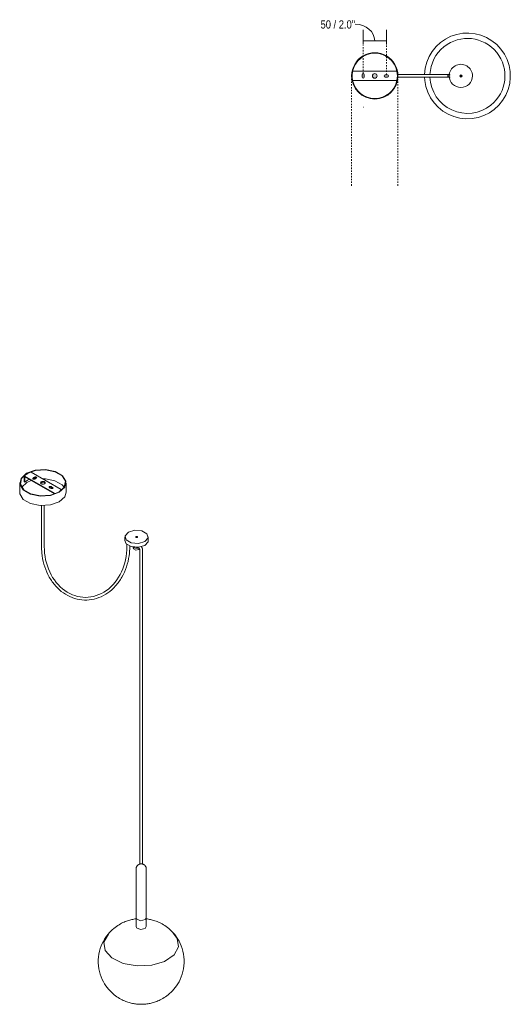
# Model space of a CAD drawing. Header units: millimetres. Extents: x 2204 to 4616, y 876 to 6714.
# Tile 2 of 3: x 2204 to 3263, y 4588 to 6714. Entities that reach past the tile are written whole.
import ezdxf

# ---------------------------------------------------------------- set-up
doc = ezdxf.new("R2010")
doc.units = ezdxf.units.MM
doc.linetypes.add('Dash', pattern=[6, 3, -3])
doc.layers.add('A-ANNO-DIMS', color=7, linetype='Dash', lineweight=9, true_color=0xd2d2d2)
for name, color, linetype, lineweight in [('A-ANNO-DIMS-8', 7, 'Continuous', 9), ('A-DETL-GENF', 7, 'Continuous', 9), ('E-LITE-EQPM', 7, 'Continuous', 20)]:
    doc.layers.add(name, color=color, linetype=linetype, lineweight=lineweight)
doc.styles.add('Arial Narrow', font='ARIALN.TTF', dxfattribs={"height": 17.6})
doc.dimstyles.new('FARO_-_2_2mm_Arial_Narrow_mm_Inch_Left', dxfattribs={"dimscale": 304.8, "dimtxt": 18.012385, "dimasz": 0, "dimexe": 0.07874, "dimexo": 0.0625, "dimgap": 0.013123, "dimtad": 1, "dimdec": 0, "dimzin": 0, "dimdsep": 46, "dimtxsty": 'Arial Narrow', "dimblk1": 'NONE', "dimblk2": 'NONE', "dimsah": 1, "dimcen": 0.09, "dimadec": 0, "dimazin": 0, "dimtfac": 1, "dimtdec": 4, "dimtix": 1, "dimtmove": 1, "dimatfit": 3, "dimfxl": 0.026247, "dimfxlon": 1, "dimtvp": 1, "dimtolj": 1, "dimtzin": 0, "dimarcsym": 2})

# ---------------------------------------------------------------- blocks, each defined once
blk = doc.blocks.new('28376 - 68604-49 MAMBO Black_rattan pendant lamp ø450 with plug _Plugged in Ceiling_-576753-00 Isometrico PDF')
at = {"layer": 'E-LITE-EQPM', "color": 251, "lineweight": 9, "true_color": 0x636466}
for p, q in [((2213.8, 5716.3), (2213.8, 5727.7)), ((2215.2, 5728.5), (2279.4, 5691.4)), ((2215.2, 5726.9), (2215.2, 5715.4)), ((2279.3, 5689.9), (2215.2, 5726.9)), ((2229.3, 5718.8), (2219.9, 5714.5)), ((2224.5, 5721.5), (2221.5, 5720)), ((2293.6, 5699.6), (2229.3, 5736.7)), ((2233.2, 5722.6), (2232.9, 5722.4)), ((2233.2, 5724.3), (2234.9, 5725.3)), ((2234.9, 5723.6), (2233.2, 5722.6)), ((2234.9, 5725.3), (2236.7, 5726.3)), ((2236.7, 5724.7), (2234.9, 5723.6)), ((2238.5, 5723.2), (2236.7, 5722.2)), ((2240.2, 5724.3), (2238.5, 5723.2)), ((2204.3, 5714.1), (2204.3, 5693.6)), ((2219.9, 5714.5), (2208.6, 5704.4)), ((2215.2, 5715.4), (2213.8, 5716.3)), ((2268.5, 5704.3), (2268.2, 5704.1)), ((2270.3, 5702.8), (2268.5, 5703.8)), ((2272.1, 5701.8), (2270.3, 5702.8)), ((2272.1, 5705.9), (2273.8, 5704.9)), ((2273.8, 5703.2), (2272.1, 5704.3)), ((2273.8, 5704.9), (2275.6, 5703.8)), ((2275.6, 5702.2), (2273.8, 5703.2)), ((2275.9, 5702), (2275.6, 5702.2)), ((2304.4, 5693.6), (2304.4, 5714.1)), ((2431.4, 5597.4), (2431.4, 5589.1)), ((2456, 5596.1), (2457.7, 5596.1)), ((2481.6, 5589.1), (2481.6, 5597.4)), ((2435.7, 5581.2), (2435.7, 5575.8)), ((2441.7, 5575.8), (2441.7, 5577.5)), ((2449.4, 5575.3), (2449.4, 5572.9)), ((2459.2, 5573), (2456.2, 5574.7)), ((2463, 5571.3), (2461.5, 5570)), ((2463.5, 5569), (2463.5, 5567.1)), ((2469.5, 5567.1), (2469.5, 5569)), ((2463.5, 5567.1), (2463.5, 4891.1)), ((2469.5, 4891.1), (2469.5, 5567.1)), ((2455.5, 4880.5), (2455.5, 4775.1)), ((2477.5, 4775.1), (2477.5, 4880.5)), ((2455.5, 4775.1), (2455.5, 4756)), ((2477.5, 4756), (2477.5, 4775.1))]:
    blk.add_line(p, q, dxfattribs=at)
at = {"layer": 'E-LITE-EQPM', "color": 251, "true_color": 0x636466}
for p, q in [((2251.4, 5665.1), (2251.4, 5575.6)), ((2257.4, 5665.4), (2257.4, 5575.6))]:
    blk.add_line(p, q, dxfattribs=at)
at = {"layer": 'E-LITE-EQPM', "color": 251, "lineweight": 9, "true_color": 0x636466}
for points in [[(2219, 5734.5, 0), (2237.9, 5741.3, 0), (2260, 5742.8, 0), (2281, 5738.5, 0), (2296.7, 5729.4, 0), (2304.1, 5717.3, 0), (2301.6, 5704.5, 0), (2289.8, 5693.6, 0)], [(2219.9, 5734, 0), (2238.3, 5740.7, 0), (2259.8, 5742.1, 0), (2280.4, 5737.9, 0), (2295.7, 5729.1, 0), (2302.9, 5717.2, 0), (2300.5, 5704.7, 0), (2288.9, 5694.1, 0)], [(2219, 5734.5, 0), (2207.2, 5723.6, 0), (2204.7, 5710.8, 0), (2212, 5698.7, 0), (2227.8, 5689.6, 0), (2248.8, 5685.3, 0), (2270.9, 5686.8, 0), (2289.8, 5693.6, 0)], [(2288.9, 5694.1, 0), (2270.5, 5687.4, 0), (2248.9, 5686, 0), (2228.4, 5690.2, 0), (2213, 5699.1, 0), (2205.9, 5710.9, 0), (2208.3, 5723.4, 0), (2219.9, 5734, 0)], [(2213.8, 5727.7, 0), (2213.8, 5728.1, 0), (2213.9, 5728.3, 0), (2214.1, 5728.5, 0)], [(2214.1, 5728.5, 0), (2215.2, 5729.5, 0), (2216.3, 5730.4, 0), (2217.6, 5731.3, 0), (2218.8, 5732.1, 0), (2220.2, 5732.9, 0), (2220.5, 5733.1, 0)], [(2214.1, 5728.6, 0), (2214.3, 5728.7, 0), (2214.6, 5728.7, 0), (2214.9, 5728.7, 0), (2215.2, 5728.5, 0)], [(2215.2, 5715.4, 0), (2218.1, 5717.8, 0), (2221.5, 5720, 0)], [(2220.5, 5733.1, 0), (2221.9, 5733.9, 0), (2223.4, 5734.7, 0), (2224.8, 5735.4, 0), (2226.4, 5736, 0), (2228, 5736.7, 0), (2228.4, 5736.8, 0)], [(2229.3, 5736.7, 0), (2229, 5736.8, 0), (2228.7, 5736.9, 0), (2228.4, 5736.8, 0), (2228.4, 5736.8, 0)], [(2236.7, 5722.2, 0), (2236.2, 5722, 0), (2235.6, 5721.8, 0), (2234.9, 5721.8, 0), (2234.3, 5721.8, 0), (2233.7, 5722, 0), (2233.2, 5722.2, 0), (2232.8, 5722.5, 0), (2232.5, 5722.9, 0), (2232.4, 5723.2, 0), (2232.5, 5723.6, 0), (2232.8, 5724, 0), (2233.2, 5724.3, 0)], [(2236.7, 5726.3, 0), (2237.2, 5726.5, 0), (2237.8, 5726.7, 0), (2238.5, 5726.7, 0), (2239.1, 5726.7, 0), (2239.7, 5726.5, 0), (2240.2, 5726.3, 0), (2240.6, 5726, 0), (2240.9, 5725.7, 0), (2241, 5725.3, 0), (2240.9, 5724.9, 0), (2240.6, 5724.6, 0), (2240.2, 5724.3, 0)], [(2240.5, 5724.5, 0), (2240.2, 5724.7, 0), (2239.7, 5724.9, 0), (2239.1, 5725, 0), (2238.5, 5725.1, 0), (2237.8, 5725, 0), (2237.2, 5724.9, 0), (2236.7, 5724.7, 0)], [(2300.2, 5704.3, 0), (2295.7, 5709.6, 0), (2280.4, 5718.4, 0), (2259.8, 5722.6, 0), (2253.5, 5722.8, 0)], [(2250.8, 5712, 0), (2250.1, 5712.6, 0), (2249.6, 5713.3, 0), (2249.4, 5714.1, 0), (2249.6, 5714.8, 0), (2250.1, 5715.5, 0), (2250.8, 5716.1, 0)], [(2250.8, 5714.5, 0), (2250.1, 5713.9, 0), (2249.6, 5713.3, 0)], [(2250.8, 5716.1, 0), (2251.9, 5716.6, 0), (2253.1, 5716.8, 0), (2254.4, 5716.9, 0), (2255.7, 5716.8, 0), (2256.9, 5716.6, 0), (2257.9, 5716.1, 0)], [(2257.9, 5714.5, 0), (2256.9, 5714.9, 0), (2255.7, 5715.2, 0), (2254.4, 5715.3, 0), (2253.1, 5715.2, 0), (2251.9, 5714.9, 0), (2250.8, 5714.5, 0)], [(2257.9, 5712, 0), (2256.9, 5711.6, 0), (2255.7, 5711.3, 0), (2254.4, 5711.2, 0), (2253.1, 5711.3, 0), (2251.9, 5711.6, 0), (2250.8, 5712, 0)], [(2257.9, 5716.1, 0), (2258.7, 5715.5, 0), (2259.2, 5714.8, 0), (2259.4, 5714.1, 0), (2259.2, 5713.3, 0), (2258.7, 5712.6, 0), (2257.9, 5712, 0)], [(2259.1, 5713.3, 0), (2258.7, 5713.9, 0), (2257.9, 5714.5, 0)], [(2268.5, 5703.8, 0), (2268.1, 5704.1, 0), (2267.9, 5704.5, 0), (2267.8, 5704.9, 0), (2267.9, 5705.2, 0), (2268.1, 5705.6, 0), (2268.5, 5705.9, 0)], [(2268.5, 5705.9, 0), (2269, 5706.1, 0), (2269.6, 5706.3, 0), (2270.3, 5706.3, 0), (2270.9, 5706.3, 0), (2271.5, 5706.1, 0), (2272.1, 5705.9, 0)], [(2272.1, 5704.3, 0), (2271.5, 5704.5, 0), (2270.9, 5704.6, 0), (2270.3, 5704.7, 0), (2269.6, 5704.6, 0), (2269, 5704.5, 0), (2268.5, 5704.3, 0)], [(2275.6, 5701.8, 0), (2275.1, 5701.6, 0), (2274.5, 5701.4, 0), (2273.8, 5701.4, 0), (2273.2, 5701.4, 0), (2272.6, 5701.6, 0), (2272.1, 5701.8, 0)], [(2275.6, 5703.8, 0), (2276, 5703.5, 0), (2276.2, 5703.2, 0), (2276.3, 5702.8, 0), (2276.2, 5702.5, 0), (2276, 5702.1, 0), (2275.6, 5701.8, 0)], [(2294.7, 5698.3, 0), (2294.5, 5698.7, 0), (2294.2, 5699.1, 0), (2293.9, 5699.4, 0), (2293.6, 5699.6, 0)], [(2289.8, 5673.2, 0), (2270.9, 5666.3, 0), (2248.8, 5664.9, 0), (2227.8, 5669.1, 0), (2212, 5678.2, 0), (2204.7, 5690.4, 0), (2204.4, 5694.6, 0)], [(2279.4, 5691.4, 0), (2279.7, 5691.2, 0), (2280, 5690.9, 0), (2280.3, 5690.6, 0), (2280.5, 5690.3, 0)], [(2289.8, 5673.2, 0), (2301.6, 5684, 0), (2304.4, 5694, 0)], [(2474.2, 5587.1, 0), (2481.3, 5595.1, 0), (2478.8, 5603.9, 0), (2467.9, 5610.2, 0), (2452.6, 5611.6, 0), (2438.8, 5607.6, 0)], [(2438.8, 5607.6, 0), (2431.8, 5599.6, 0), (2434.2, 5590.8, 0), (2445.1, 5584.5, 0), (2460.4, 5583.1, 0), (2474.2, 5587.1, 0)], [(2458.3, 5596.3, 0), (2454.8, 5596.3, 0), (2454.8, 5598.4, 0)], [(2454.8, 5598.4, 0), (2458.3, 5598.4, 0), (2458.3, 5596.3, 0)], [(2481.5, 5589.9, 0), (2481.3, 5586.9, 0), (2474.2, 5578.9, 0)], [(2474.2, 5578.9, 0), (2460.4, 5574.9, 0), (2445.1, 5576.3, 0), (2434.2, 5582.6, 0), (2431.4, 5589.4, 0)], [(2461.5, 5570, 0), (2454.7, 5568.9, 0), (2449.7, 5571.8, 0), (2449.5, 5573.6, 0)], [(2450, 5575.2, 0), (2450.5, 5574.6, 0), (2451.5, 5573.9, 0), (2452.8, 5573.3, 0), (2454.3, 5572.9, 0), (2456, 5572.7, 0), (2457.6, 5572.7, 0), (2459.2, 5573, 0)], [(2458.4, 5574.8, 0), (2460.2, 5573.8, 0), (2461.8, 5572.9, 0)], [(2459.2, 5573, 0), (2459.8, 5572.9, 0), (2460.4, 5572.9, 0), (2461, 5573, 0), (2461.3, 5573.2, 0)], [(2463.5, 5569, 0), (2463.5, 5569.1, 0), (2463.5, 5569.2, 0), (2463.5, 5569.3, 0), (2463.5, 5569.4, 0), (2463.5, 5569.5, 0), (2463.5, 5569.7, 0), (2463.4, 5569.8, 0), (2463.4, 5569.9, 0), (2463.4, 5570.1, 0), (2463.3, 5570.2, 0), (2463.3, 5570.4, 0), (2463.2, 5570.5, 0), (2463.2, 5570.7, 0), (2463.1, 5570.8, 0), (2463, 5571, 0), (2463, 5571.1, 0), (2462.9, 5571.3, 0), (2462.8, 5571.4, 0), (2462.7, 5571.6, 0), (2462.6, 5571.7, 0), (2462.6, 5571.9, 0), (2462.5, 5572, 0), (2462.4, 5572.2, 0), (2462.3, 5572.3, 0), (2462.2, 5572.4, 0), (2462.1, 5572.6, 0), (2462, 5572.7, 0), (2461.9, 5572.8, 0), (2461.8, 5572.9, 0), (2461.7, 5573, 0)], [(2469.5, 5569, 0), (2469.5, 5569.3, 0), (2469.5, 5569.6, 0), (2469.5, 5569.9, 0), (2469.4, 5570.2, 0), (2469.4, 5570.5, 0), (2469.3, 5570.8, 0), (2469.3, 5571.1, 0), (2469.2, 5571.4, 0), (2469.1, 5571.7, 0), (2469.1, 5572, 0), (2469, 5572.3, 0), (2468.9, 5572.5, 0), (2468.8, 5572.8, 0), (2468.6, 5573.1, 0), (2468.5, 5573.4, 0), (2468.4, 5573.7, 0), (2468.3, 5574, 0), (2468.1, 5574.2, 0), (2468, 5574.5, 0), (2467.8, 5574.8, 0), (2467.7, 5575.1, 0), (2467.5, 5575.3, 0), (2467.3, 5575.6, 0), (2467.1, 5575.8, 0), (2467, 5576.1, 0)], [(2455.5, 4880.5, 0), (2455.5, 4881.3, 0), (2455.6, 4882, 0), (2455.7, 4882.7, 0), (2455.9, 4883.5, 0), (2456.1, 4884.1, 0), (2456.4, 4884.8, 0), (2456.6, 4885.4, 0), (2456.9, 4886, 0), (2457.3, 4886.5, 0), (2457.6, 4887, 0), (2458, 4887.5, 0), (2458.3, 4887.9, 0), (2458.7, 4888.3, 0), (2459, 4888.6, 0), (2459.4, 4888.9, 0), (2459.8, 4889.2, 0), (2460.1, 4889.5, 0), (2460.4, 4889.7, 0), (2460.8, 4889.9, 0), (2461.1, 4890.1, 0), (2461.4, 4890.3, 0), (2461.8, 4890.4, 0), (2462.1, 4890.6, 0), (2462.4, 4890.7, 0), (2462.7, 4890.8, 0), (2463, 4890.9, 0), (2463.3, 4891, 0), (2463.5, 4891.1, 0), (2463.8, 4891.2, 0), (2464.1, 4891.3, 0), (2464.4, 4891.3, 0), (2464.6, 4891.4, 0), (2464.9, 4891.4, 0), (2465.2, 4891.4, 0), (2465.4, 4891.5, 0), (2465.7, 4891.5, 0), (2465.9, 4891.5, 0), (2466.2, 4891.5, 0), (2466.4, 4891.5, 0), (2466.7, 4891.5, 0), (2467, 4891.5, 0), (2467.2, 4891.5, 0), (2467.2, 4891.5, 0)], [(2477.5, 4880.5, 0), (2477.5, 4881.3, 0), (2477.4, 4882, 0), (2477.3, 4882.7, 0), (2477.1, 4883.5, 0), (2476.9, 4884.1, 0), (2476.7, 4884.8, 0), (2476.4, 4885.4, 0), (2476.1, 4886, 0), (2475.8, 4886.5, 0), (2475.4, 4887, 0), (2475.1, 4887.5, 0), (2474.7, 4887.9, 0), (2474.3, 4888.3, 0), (2474, 4888.6, 0), (2473.6, 4888.9, 0), (2473.3, 4889.2, 0), (2472.9, 4889.5, 0), (2472.6, 4889.7, 0), (2472.2, 4889.9, 0), (2471.9, 4890.1, 0), (2471.6, 4890.3, 0), (2471.3, 4890.4, 0), (2471, 4890.6, 0), (2470.6, 4890.7, 0), (2470.3, 4890.8, 0), (2470.1, 4890.9, 0), (2469.8, 4891, 0), (2469.5, 4891.1, 0), (2469.2, 4891.2, 0), (2468.9, 4891.3, 0), (2468.7, 4891.3, 0), (2468.4, 4891.4, 0), (2468.1, 4891.4, 0), (2467.9, 4891.4, 0), (2467.6, 4891.5, 0), (2467.3, 4891.5, 0), (2467.2, 4891.5, 0)], [(2392.1, 4735.9, 0), (2395, 4739.7, 0), (2398, 4743.2, 0), (2401, 4746.3, 0), (2404.1, 4749.2, 0), (2407.1, 4751.9, 0), (2410, 4754.2, 0), (2413, 4756.4, 0), (2415.8, 4758.4, 0), (2418.7, 4760.2, 0), (2421.5, 4761.8, 0), (2424.2, 4763.2, 0), (2426.9, 4764.6, 0), (2429.5, 4765.7, 0), (2432, 4766.8, 0), (2434.5, 4767.8, 0), (2437, 4768.6, 0), (2439.4, 4769.4, 0), (2441.8, 4770.1, 0), (2444.1, 4770.7, 0), (2446.4, 4771.3, 0), (2448.7, 4771.7, 0), (2450.9, 4772.2, 0), (2453.1, 4772.5, 0), (2455.3, 4772.8, 0), (2455.5, 4772.8, 0)], [(2455.5, 4775.1, 0), (2456.4, 4772.5, 0), (2465.3, 4768.7, 0)], [(2465.3, 4768.7, 0), (2475.4, 4771.3, 0), (2477.5, 4775.5, 0)], [(2541, 4735.9, 0), (2538, 4739.7, 0), (2535, 4743.2, 0), (2532, 4746.3, 0), (2529, 4749.2, 0), (2526, 4751.9, 0), (2523, 4754.2, 0), (2520.1, 4756.4, 0), (2517.2, 4758.4, 0), (2514.3, 4760.2, 0), (2511.6, 4761.8, 0), (2508.8, 4763.2, 0), (2506.2, 4764.6, 0), (2503.6, 4765.7, 0), (2501, 4766.8, 0), (2498.5, 4767.8, 0), (2496, 4768.6, 0), (2493.6, 4769.4, 0), (2491.2, 4770.1, 0), (2488.9, 4770.7, 0), (2486.6, 4771.3, 0), (2484.3, 4771.7, 0), (2482.1, 4772.2, 0), (2479.9, 4772.5, 0), (2477.7, 4772.8, 0), (2477.5, 4772.8, 0)], [(2395.6, 4740.1, 0), (2386.1, 4722.7, 0), (2388.8, 4704.5, 0), (2403.4, 4688.4, 0), (2427.5, 4676.6, 0), (2457.6, 4671.1, 0)], [(2390.4, 4733.6, 0), (2391.8, 4735.4, 0), (2393.2, 4737.2, 0), (2394.8, 4739, 0), (2395.6, 4739.8, 0)], [(2465.3, 4749.6, 0), (2456.4, 4753.4, 0), (2455.5, 4756, 0)], [(2457.6, 4671.1, 0), (2489.1, 4672.7, 0), (2517.1, 4681.1, 0), (2537.4, 4695.1, 0), (2547, 4712.5, 0), (2544.2, 4730.6, 0), (2535.7, 4741.8, 0)], [(2477.5, 4756.4, 0), (2475.4, 4752.2, 0), (2465.3, 4749.6, 0)], [(2542.6, 4733.6, 0), (2541.3, 4735.4, 0), (2539.8, 4737.2, 0), (2538.2, 4739, 0), (2536.8, 4740.4, 0)], [(2390.4, 4733.6, 0), (2387.6, 4729.3, 0), (2384.9, 4724.7, 0), (2382.5, 4719.7, 0), (2380.2, 4714.4, 0), (2378.2, 4708.8, 0), (2376.6, 4702.9, 0), (2375.3, 4696.8, 0), (2374.5, 4690.5, 0), (2374, 4684.2, 0), (2374, 4677.8, 0), (2374.4, 4671.4, 0), (2375.3, 4665.1, 0), (2376.6, 4659, 0), (2378.2, 4653.1, 0), (2380.2, 4647.5, 0), (2382.4, 4642.2, 0), (2384.9, 4637.2, 0), (2387.6, 4632.6, 0), (2390.4, 4628.3, 0), (2393.3, 4624.3, 0), (2396.2, 4620.7, 0), (2399.3, 4617.3, 0), (2402.3, 4614.3, 0), (2405.3, 4611.5, 0), (2408.3, 4609, 0), (2411.2, 4606.7, 0), (2414.2, 4604.6, 0), (2417, 4602.7, 0), (2419.8, 4601, 0), (2422.6, 4599.4, 0), (2425.3, 4598, 0), (2427.9, 4596.8, 0), (2430.5, 4595.6, 0), (2433.1, 4594.6, 0), (2435.6, 4593.7, 0), (2438, 4592.8, 0), (2440.4, 4592.1, 0), (2442.8, 4591.4, 0), (2445.1, 4590.9, 0), (2447.4, 4590.3, 0), (2449.6, 4589.9, 0), (2451.8, 4589.5, 0), (2454.1, 4589.2, 0), (2456.2, 4588.9, 0), (2458.4, 4588.7, 0), (2460.6, 4588.5, 0), (2460.6, 4588.5, 0)], [(2542.6, 4733.6, 0), (2545.4, 4729.3, 0), (2548.1, 4724.7, 0), (2550.6, 4719.7, 0), (2552.8, 4714.4, 0), (2554.8, 4708.8, 0), (2556.4, 4702.9, 0), (2557.7, 4696.8, 0), (2558.6, 4690.5, 0), (2559, 4684.2, 0), (2559, 4677.8, 0), (2558.6, 4671.4, 0), (2557.7, 4665.1, 0), (2556.5, 4659, 0), (2554.8, 4653.1, 0), (2552.9, 4647.5, 0), (2550.6, 4642.2, 0), (2548.1, 4637.2, 0), (2545.5, 4632.6, 0), (2542.7, 4628.3, 0), (2539.8, 4624.3, 0), (2536.8, 4620.7, 0), (2533.8, 4617.3, 0), (2530.8, 4614.3, 0), (2527.7, 4611.5, 0), (2524.7, 4609, 0), (2521.8, 4606.7, 0), (2518.9, 4604.6, 0), (2516, 4602.7, 0), (2513.2, 4601, 0), (2510.4, 4599.4, 0), (2507.7, 4598, 0), (2505.1, 4596.8, 0), (2502.5, 4595.6, 0), (2500, 4594.6, 0), (2497.5, 4593.7, 0), (2495, 4592.8, 0), (2492.6, 4592.1, 0), (2490.3, 4591.4, 0), (2488, 4590.9, 0), (2485.7, 4590.3, 0), (2483.4, 4589.9, 0), (2481.2, 4589.5, 0), (2479, 4589.2, 0), (2476.8, 4588.9, 0), (2474.6, 4588.7, 0), (2472.5, 4588.5, 0), (2470.3, 4588.4, 0), (2468.2, 4588.4, 0), (2466, 4588.3, 0), (2463.9, 4588.4, 0), (2461.8, 4588.5, 0), (2460.6, 4588.5, 0)]]:
    blk.add_polyline3d(points, dxfattribs=at)
at = {"layer": 'E-LITE-EQPM', "color": 251, "true_color": 0x636466}
blk.add_ellipse((2346.5, 5575.7), major_axis=(0.2, -108.9), ratio=0.818717, start_param=4.702474, end_param=7.861536, dxfattribs=at)
blk.add_open_spline([(2251.4, 5576.7), (2251.4, 5572.1), (2251.6, 5567.4), (2252.8, 5554.5), (2254.3, 5546.4), (2258.8, 5530.5), (2261.7, 5522.9), (2269, 5508.6), (2273.2, 5502), (2282.9, 5489.9), (2288.3, 5484.4), (2300, 5475.1), (2306.3, 5471.3), (2319.4, 5465.2), (2326.3, 5463.1), (2340.3, 5460.7), (2347.4, 5460.5), (2361.5, 5461.9), (2368.5, 5463.6), (2381.9, 5468.7), (2388.4, 5472.1), (2400.5, 5480.6), (2406.1, 5485.7), (2416.4, 5497.1), (2420.9, 5503.5), (2428.8, 5517.3), (2432.1, 5524.7), (2437.3, 5540.2), (2439.2, 5548.3), (2441.3, 5563.2), (2441.7, 5569.9), (2441.7, 5576.7)], degree=3, knots=[4.702474, 4.702474, 4.702474, 4.702474, 4.824311, 4.824311, 5.044235, 5.044235, 5.264159, 5.264159, 5.484083, 5.484083, 5.704008, 5.704008, 5.923932, 5.923932, 6.143856, 6.143856, 6.36378, 6.36378, 6.583705, 6.583705, 6.803629, 6.803629, 7.023553, 7.023553, 7.243477, 7.243477, 7.463402, 7.463402, 7.683326, 7.683326, 7.861536, 7.861536, 7.861536, 7.861536], dxfattribs=at)
blk = doc.blocks.new('28376 - 68604-49 MAMBO Black_rattan pendant lamp ø450 with plug _Plugged in Ceiling_-570812-Planta_PDF Fixing Holes')
at = {"layer": 'E-LITE-EQPM', "color": 253, "true_color": 0xaaaaaa}
blk.add_line((-3, 160.6), (-3, 161.1), dxfattribs=at)
at = {"layer": 'E-LITE-EQPM', "color": 253, "true_color": 0xaaaaaa, "flags": 128}
for points in [[(-72.2, 257.9), (-63.2, 267.6), (-53, 275.9), (-41.6, 282.7), (-29.4, 287.8), (-16.6, 291.1), (-3.4, 292.5), (9.8, 292), (22.8, 289.7), (35.3, 285.6), (47.2, 279.6), (58, 272.1), (67.7, 263.1), (76, 252.8), (82.8, 241.4), (87.8, 229.2), (91.1, 216.4), (92.5, 203.3), (92, 190), (89.7, 177), (85.5, 164.5), (79.5, 152.7), (72.2, 142.1)], [(-3, 107.7), (-9.8, 108), (-22.8, 110.3), (-35.3, 114.4), (-47.2, 120.4), (-58, 127.9), (-67.7, 136.9), (-76, 147.2), (-82.8, 158.6), (-87.8, 170.8), (-91.1, 183.6), (-92.5, 196.7), (-92, 210), (-89.7, 223), (-85.5, 235.5), (-79.5, 247.3), (-72.2, 257.9)], [(-1.8, 210.7), (-0.7, 211), (0, 210.9)], [(-2.9, 161.1), (-3, 160.6), (-2.9, 159.8), (-2.6, 159.1), (-2.1, 158.5), (-1.5, 158), (-0.8, 157.7), (0, 157.6)], [(-3, 49.8), (-3, 52), (-3, 52.9), (-3, 53.8), (-3, 60.7), (-3, 61.8), (-3, 63), (-3, 64.2), (-3, 65.5), (-3, 72.8), (-3, 74.3), (-3, 78.9), (-3, 80.5), (-3, 88.3), (-3, 89.7), (-3, 91.2), (-3, 92.5), (-3, 101), (-3, 111.2), (-3, 122.4), (-3, 132.4), (-3, 141.8), (-3, 150.5), (-3, 158.5), (-3, 160.6)], [(-2.4, 162.4), (-2.6, 162.1), (-2.9, 161.4), (-2.9, 161.1)], [(0, 157.6), (0.8, 157.7), (1.5, 158), (2.1, 158.5), (2.6, 159.1), (2.9, 159.8), (3, 160.6), (2.9, 161.1)], [(2.9, 161.1), (2.9, 161.4), (2.6, 162.1), (2.4, 162.4)], [(3, 161.1), (3, 160.9), (3, 160.6)], [(3, 49.8), (3, 52), (3, 52.9), (3, 53.8), (3, 54.8), (3, 61.6), (3, 62.8), (3, 64), (3, 65.3), (3, 71.4), (3, 78.5), (3, 80), (3, 81.6), (3, 83.2), (3, 84.8), (3, 86.3), (3, 87.9), (3, 89.3), (3, 90.8), (3, 92.2), (3, 100.1), (3, 111.1), (3, 122.3), (3, 132.3), (3, 141.7), (3, 150.4), (3, 158.4), (3, 160.6)], [(72.2, 142.1), (63.2, 132.4), (53, 124.1), (41.6, 117.3), (29.4, 112.2), (16.6, 108.9), (3.4, 107.5), (3, 107.5)]]:
    blk.add_lwpolyline(points, dxfattribs=at)
at = {"layer": 'E-LITE-EQPM', "color": 253, "true_color": 0xaaaaaa}
for centre, radius, start, end in [((0, 200), 80.9, 321.2921, 141.2921), ((0, 200), 80.9, 141.2921, 267.8926), ((0, 185.8), 25.1, 90, 270), ((0, 185.8), 25.1, 270, 90), ((0, 200), 80.9, 272.1064, 321.2921), ((0, 0), 50, 90, 270), ((0, 0), 48.8, 101.8329, 258.204), ((0, 0), 48.8, 90, 100.5775), ((0, 0), 50, 270, 90), ((0, 0), 48.8, 79.4225, 90), ((0, 0), 48.8, 281.796, 78.1671), ((0, 0), 48.8, 259.4225, 270), ((0, 0), 48.8, 270, 280.5775)]:
    blk.add_arc(centre, radius, start, end, dxfattribs=at)
blk.add_open_spline([(0, 157.6), (-0.3, 157.6), (-1, 157.7), (-2, 158.3), (-2.7, 159.1), (-3, 160), (-3, 160.7), (-3, 161)], degree=3, knots=[-1, -1, -1, -1, -0.8888889, -0.7777778, -0.6666667, -0.5555556, -0.464623, -0.464623, -0.464623, -0.464623], dxfattribs=at)
blk.add_open_spline([(3, 161.1), (3, 160.8), (3, 160.1), (2.7, 159.1), (2, 158.3), (1, 157.7), (0.3, 157.6), (0, 157.6)], degree=3, dxfattribs=at)
blk = doc.blocks.new('DIMBLOCK1-Planta_PDF Fixing Holes')
at = {"layer": 'A-ANNO-DIMS-8', "color": 251, "true_color": 0x5b5b5b, "transparency": 16777216}
for p, q in [((2945.4, 6660), (2945.4, 6692)), ((2995.4, 6660), (2995.4, 6692)), ((2945.4, 6668), (2995.4, 6668)), ((2945.4, 6668), (2945.4, 6660)), ((2995.4, 6668), (2995.4, 6660))]:
    blk.add_line(p, q, dxfattribs=at)
blk.add_ellipse((2928.1, 6668), major_axis=(42.2, 0), ratio=0.846086, start_param=0, end_param=1.570796, dxfattribs=at)
at = {"layer": 'A-ANNO-DIMS-8', "color": 0, "transparency": 16777216, "insert": (2853.5, 6712.2), "char_height": 17.6, "width": 89.547, "attachment_point": 1, "line_spacing_factor": 0.974696, "style": 'Arial Narrow'}
blk.add_mtext('50 / 2.0"', dxfattribs=at)
blk = doc.blocks.new('_None')

msp = doc.modelspace()

# ---------------------------------------------------------------- hatches: boundary and pattern name
at = {"layer": 'A-DETL-GENF', "true_color": 0xe2e2e2}
h = msp.add_hatch(color=254, dxfattribs=at)
h.paths.add_polyline_path([(2970.4, 6587.3), (2971.7, 6587.5), (2972.9, 6588), (2974.1, 6589.1), (2974.7, 6589.8), (2975.2, 6591), (2975.4, 6592.3), (2975.2, 6593.6), (2974.7, 6594.8), (2973.7, 6596), (2972.9, 6596.7), (2971.7, 6597.2), (2970.4, 6597.3), (2969.1, 6597.2), (2967.9, 6596.7), (2966.8, 6595.9), (2966, 6594.8), (2965.5, 6593.6), (2965.4, 6592.3), (2965.5, 6591), (2966, 6589.8), (2966.8, 6588.8), (2967.9, 6588), (2969.1, 6587.5)], flags=0)
h.paths.add_polyline_path([(2945.4, 6587.3), (2946, 6587.4), (2946.6, 6587.7), (2947.1, 6588.1), (2947.5, 6588.6), (2947.8, 6589.2), (2947.9, 6589.8), (2947.8, 6595.5), (2947.5, 6596.1), (2947.1, 6596.6), (2946.6, 6597), (2946, 6597.3), (2945.4, 6597.3), (2944.7, 6597.3), (2944.1, 6597), (2943.6, 6596.6), (2943.2, 6596.1), (2942.9, 6595.5), (2942.9, 6594.8), (2942.9, 6589.2), (2943.2, 6588.6), (2943.6, 6588.1), (2944.1, 6587.7), (2944.9, 6587.4)], flags=0)
h.paths.add_polyline_path([(2992.9, 6589.8), (2998.5, 6589.9), (2999.1, 6590.2), (2999.7, 6590.7), (3000, 6591.1), (3000.3, 6591.7), (3000.4, 6592.3), (3000.3, 6593), (3000, 6593.6), (2999.6, 6594.1), (2999.1, 6594.5), (2998.5, 6594.8), (2997.9, 6594.8), (2992.2, 6594.8), (2991.6, 6594.5), (2991, 6594), (2990.7, 6593.6), (2990.4, 6593), (2990.4, 6592.3), (2990.5, 6591.5), (2990.7, 6591.1), (2991.1, 6590.6), (2991.6, 6590.2), (2992.2, 6589.9)], flags=0)
msp.add_hatch(color=254, dxfattribs=at).paths.add_polyline_path([(3156.2, 6589.9), (3156.8, 6590), (3157.4, 6590.2), (3157.9, 6590.6), (3158.5, 6591.4), (3158.6, 6591.7), (3158.7, 6592.3), (3158.5, 6593.2), (3158.3, 6593.6), (3157.9, 6594.1), (3157.4, 6594.5), (3156.8, 6594.7), (3156.2, 6594.8), (3155.6, 6594.7), (3155, 6594.5), (3154.4, 6594), (3154.1, 6593.6), (3153.8, 6593), (3153.7, 6592.3), (3153.9, 6591.5), (3154.1, 6591.1), (3154.5, 6590.6), (3155, 6590.2), (3155.6, 6590)], flags=0)

# ---------------------------------------------------------------- linework, layer by layer
at = {"layer": 'A-ANNO-DIMS'}
for p, q in [((2945.4, 6597.3), (2945.4, 6658.3)), ((2995.4, 6594.8), (2995.4, 6658.3)), ((2920.3, 6592.3), (2920.3, 6353.3)), ((3020.4, 6592.3), (3020.4, 6353.3))]:
    msp.add_line(p, q, dxfattribs=at)
at = {"layer": 'E-LITE-EQPM'}
for p, q in [((3018.2, 6602.3), (2922.6, 6602.3)), ((2922.6, 6582.3), (3018.2, 6582.3)), ((2946.1, 6525), (2946.9, 6525))]:
    msp.add_line(p, q, dxfattribs=at)
at = {"layer": 'E-LITE-EQPM', "color": 253, "true_color": 0xaaaaaa}
for p, q in [((2942.9, 6594.8), (2942.9, 6589.8)), ((2947.9, 6589.8), (2947.9, 6594.8)), ((2997.9, 6594.8), (2992.9, 6594.8)), ((2992.9, 6589.8), (2997.9, 6589.8))]:
    msp.add_line(p, q, dxfattribs=at)
at = {"layer": 'E-LITE-EQPM'}
for centre, radius, start, end in [((2970.4, 6592.3), 48.8, 168.1835, 191.8165), ((2970.4, 6592.3), 48.8, 348.1835, 11.8165), ((3156.2, 6592.3), 2.47, 0, 180), ((3156.2, 6592.3), 2.47, 180, 0)]:
    msp.add_arc(centre, radius, start, end, dxfattribs=at)
at = {"layer": 'E-LITE-EQPM', "color": 253, "true_color": 0xaaaaaa}
for centre, radius, start, end in [((2945.4, 6594.8), 2.5, 0, 180), ((2945.4, 6589.8), 2.5, 180, 0), ((2970.4, 6592.3), 5, 90, 270), ((2970.4, 6592.3), 5, 270, 90), ((2992.9, 6592.3), 2.5, 90, 270), ((2997.9, 6592.3), 2.5, 270, 90), ((3156.2, 6592.3), 2.47, 0, 180), ((3156.2, 6592.3), 2.47, 180, 0)]:
    msp.add_arc(centre, radius, start, end, dxfattribs=at)

# ---------------------------------------------------------------- block references
at = {"layer": 'E-LITE-EQPM', "color": 253, "true_color": 0xaaaaaa, "extrusion": (0, 0, -1), "rotation": 89.99999999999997}
msp.add_blockref('28376 - 68604-49 MAMBO Black_rattan pendant lamp ø450 with plug _Plugged in Ceiling_-570812-Planta_PDF Fixing Holes', (-2970.4, 6592.3), dxfattribs=at)
at = {"layer": 'E-LITE-EQPM', "color": 254, "lineweight": 9, "true_color": 0xd4d4d4}
msp.add_blockref('28376 - 68604-49 MAMBO Black_rattan pendant lamp ø450 with plug _Plugged in Ceiling_-576753-00 Isometrico PDF', (0, 0), dxfattribs=at)

# ---------------------------------------------------------------- dimensions: what is measured, and where the dimension line sits
at = {"layer": 'A-ANNO-DIMS', "color": 251, "linetype": 'Continuous', "true_color": 0x5b5b5b}
dim = msp.add_linear_dim(base=(2995.4, 6668), p1=(2945.4, 6660), p2=(2995.4, 6660), dimstyle='FARO_-_2_2mm_Arial_Narrow_mm_Inch_Left', override={"dimpost": '<>', "dimfxl": 50}, dxfattribs=at)
dim.commit()
dim.dimension.update_dxf_attribs({"geometry": 'DIMBLOCK1-Planta_PDF Fixing Holes', "text_midpoint": (2898.3, 6700.5), "dimtype": 160})

doc.saveas('drawing.dxf')
